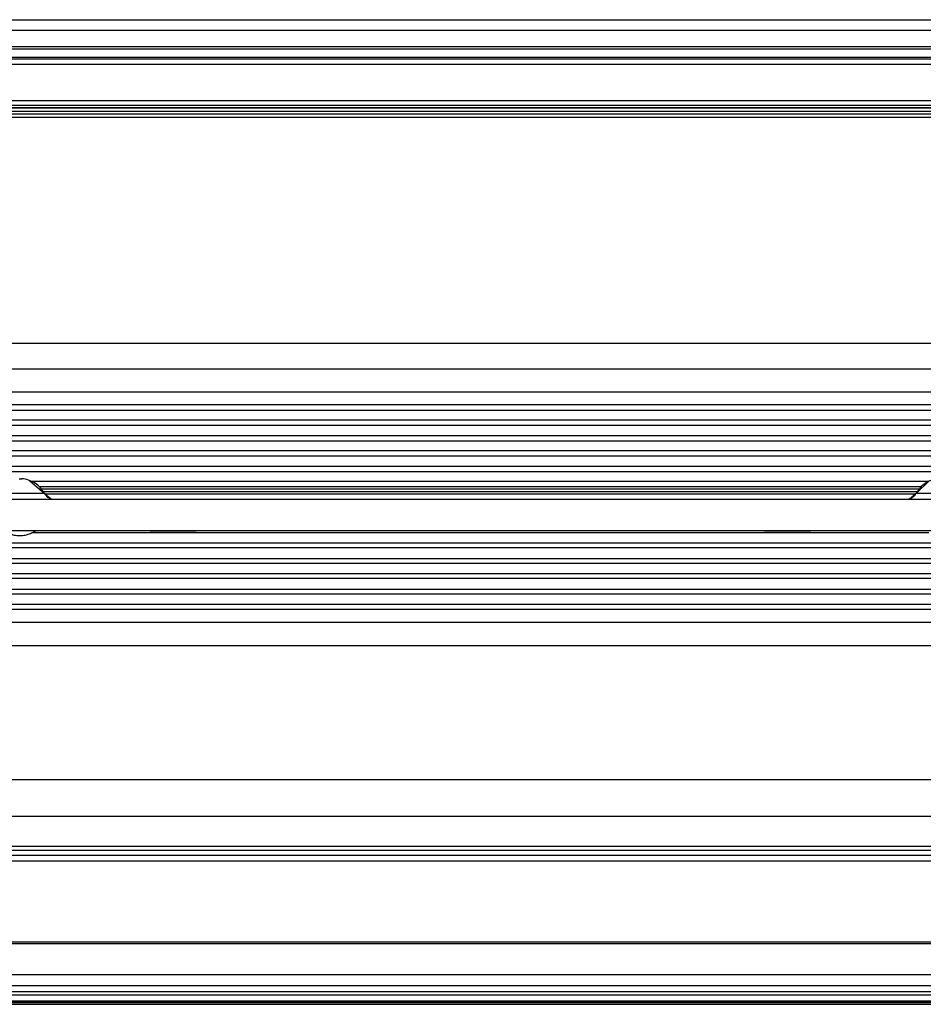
# Model space of a CAD drawing. Header units: millimetres. Extents: x -960 to 506, y 235 to 390.
# Tile 36 of 45: x 229 to 347, y 240 to 369. Entities that reach past the tile are written whole.
import ezdxf

# ---------------------------------------------------------------- set-up
doc = ezdxf.new("R2010")
doc.units = ezdxf.units.MM

# ---------------------------------------------------------------- blocks, each defined once
blk = doc.blocks.new('Gehaeuseblech-oben-S120__20', base_point=(-821.22, 264.82))
at = {"color": 1, "linetype": 'Continuous'}
for p, q in [((-128.06, 326.47), (404.52, 326.47)), ((408.8, 269.63), (19.34, 269.63)), ((408.94, 264.82), (18.86, 264.82))]:
    blk.add_line(p, q, dxfattribs=at)
blk = doc.blocks.new('Fuehrung-S120__22', base_point=(-777.14, 355.87))
at = {"color": 7, "linetype": 'Continuous'}
for p, q in [((139.56, 368.62), (364.86, 368.62)), ((-777.14, 363.73), (364.86, 363.73)), ((364.86, 355.87), (-144.59, 355.87))]:
    blk.add_line(p, q, dxfattribs=at)
at = {"color": 1, "linetype": 'Continuous'}
for p, q in [((364.86, 367.22), (-777.14, 367.22)), ((364.86, 365.07), (-777.14, 365.07)), ((364.86, 364.79), (-777.14, 364.79)), ((-777.14, 363.73), (364.86, 363.73)), ((364.86, 363.49), (-777.14, 363.49)), ((-145.1, 357.14), (364.86, 357.14)), ((-144.83, 356.72), (364.86, 356.72)), ((-144.7, 356.37), (364.86, 356.37))]:
    blk.add_line(p, q, dxfattribs=at)
blk = doc.blocks.new('Gehäuserahmen-lang__24', base_point=(-815.18, 240.37))
at = {"color": 1, "linetype": 'Continuous'}
for p, q in [((402.89, 240.58), (-815.18, 240.58)), ((355.36, 240.37), (-815.18, 240.37))]:
    blk.add_line(p, q, dxfattribs=at)
at = {"color": 7, "linetype": 'Continuous'}
blk.add_line((355.36, 240.37), (-706.68, 240.37), dxfattribs=at)
blk = doc.blocks.new('Rahmen-lang-S120__25', base_point=(-815.18, 260.47))
at = {"color": 7, "linetype": 'Continuous'}
blk.add_line((23.86, 260.97), (402.89, 260.97), dxfattribs=at)
at = {"color": 1, "linetype": 'Continuous'}
blk.add_line((23.86, 260.47), (402.89, 260.47), dxfattribs=at)
blk = doc.blocks.new('Dekorleiste-S120_1__26', base_point=(-777.14, 357.16))
at = {"color": 1, "linetype": 'Continuous'}
for p, q in [((-777.14, 362.83), (364.86, 362.83)), ((-146.25, 358.1), (364.86, 358.1)), ((-145.43, 357.5), (364.86, 357.5)), ((364.86, 357.16), (-145.11, 357.16))]:
    blk.add_line(p, q, dxfattribs=at)
at = {"color": 7, "linetype": 'Continuous'}
blk.add_line((-777.14, 362.83), (364.86, 362.83), dxfattribs=at)
blk = doc.blocks.new('Rahmendeckel-bearb__1__27', base_point=(-815.18, 240.76))
at = {"color": 7, "linetype": 'Continuous'}
for p, q in [((402.89, 259.77), (23.86, 259.77)), ((-815.18, 240.76), (402.89, 240.76))]:
    blk.add_line(p, q, dxfattribs=at)
at = {"color": 1, "linetype": 'Continuous'}
for p, q in [((23.86, 259.08), (402.36, 259.08)), ((402.36, 248.47), (23.86, 248.47)), ((402.36, 248.26), (23.86, 248.26)), ((-814.64, 244.27), (402.36, 244.27)), ((402.36, 242.8), (-814.64, 242.8)), ((402.36, 242.01), (-814.64, 242.01)), ((402.36, 241.58), (-814.64, 241.58)), ((402.36, 240.78), (-814.64, 240.78))]:
    blk.add_line(p, q, dxfattribs=at)
blk = doc.blocks.new('Gehaeuse-kpl_-S120__46', base_point=(-877.34, 235.31))
for name, p in [('Fuehrung-S120__22', (-777.14, 355.87)), ('Dekorleiste-S120_1__26', (-777.14, 357.16)), ('Gehaeuseblech-oben-S120__20', (-821.22, 264.82)), ('Rahmen-lang-S120__25', (-815.18, 260.47)), ('Rahmendeckel-bearb__1__27', (-815.18, 240.76)), ('Gehäuserahmen-lang__24', (-815.18, 240.37))]:
    blk.add_blockref(name, p)
blk = doc.blocks.new('Haltebuegel__47', base_point=(-902.62, 286.83))
at = {"color": 7, "linetype": 'Continuous'}
for p, q in [((-192.04, 323.13), (395.38, 323.13)), ((-192.22, 287.11), (395.38, 287.11))]:
    blk.add_line(p, q, dxfattribs=at)
at = {"color": 1, "linetype": 'Continuous'}
for p, q in [((-188.8, 320.13), (395.38, 320.13)), ((395.38, 318.44), (-187.44, 318.44)), ((-186.98, 317.78), (395.38, 317.78)), ((395.38, 316.48), (-186.16, 316.48)), ((-185.8, 315.82), (395.38, 315.82)), ((395.38, 314.44), (-185.11, 314.44)), ((-184.83, 313.78), (395.38, 313.78)), ((395.38, 312.48), (-184.34, 312.48)), ((-184.12, 311.82), (395.38, 311.82)), ((395.38, 310.44), (-183.74, 310.44)), ((-183.6, 309.78), (395.38, 309.78)), ((347.77, 308.48), (230.99, 308.48)), ((231.93, 307.82), (346.83, 307.82)), ((346.51, 307.48), (232.25, 307.48)), ((232.47, 307.18), (346.29, 307.18)), ((232.47, 307.18), (346.29, 307.18)), ((232.65, 306.88), (346.11, 306.88)), ((347.8, 301.78), (230.96, 301.78)), ((-184.96, 300.48), (395.38, 300.48)), ((395.38, 299.82), (-184.26, 299.82)), ((395.38, 297.78), (-184.37, 297.78)), ((-184.16, 298.44), (395.38, 298.44)), ((-184.87, 296.48), (395.38, 296.48)), ((395.38, 295.82), (-185.16, 295.82)), ((395.38, 293.78), (-186.22, 293.78)), ((-185.85, 294.44), (395.38, 294.44)), ((-187.05, 292.48), (395.38, 292.48)), ((395.38, 291.82), (-187.52, 291.82)), ((-188.9, 290.13), (395.38, 290.13)), ((-192.22, 287.11), (395.38, 287.11))]:
    blk.add_line(p, q, dxfattribs=at)
blk = doc.blocks.new('Tragblech-2__54', base_point=(-186.61, 301.4))
at = {"color": 7, "linetype": 'Continuous'}
for p, q in [((229.32, 308.84), (229.64, 308.84)), ((230.64, 308.62), (232.62, 306.92)), ((347.83, 308.56), (346.14, 306.92)), ((232.62, 306.92), (233.46, 306.21)), ((346.14, 306.92), (345.26, 306.19)), ((-185.8, 306.18), (359.65, 306.16)), ((356.59, 302.04), (-81.48, 302.04))]:
    blk.add_line(p, q, dxfattribs=at)
at = {"color": 1, "linetype": 'Continuous'}
blk.add_line((359.65, 302.06), (-185.8, 302.08), dxfattribs=at)
at = {"color": 7, "linetype": 'Continuous'}
for points, knots in [([(232.62, 306.92), (232.46, 307.18), (232.12, 307.7), (231.39, 308.29), (230.56, 308.7), (229.94, 308.79), (229.64, 308.84)], [0, 0, 0, 0, 0.922084, 1.844169, 2.766253, 3.688338, 3.688338, 3.688338, 3.688338]), ([(348.99, 308.82), (348.7, 308.77), (348.11, 308.67), (347.31, 308.25), (346.62, 307.68), (346.3, 307.17), (346.14, 306.92)], [0, 0, 0, 0, 0.890031, 1.780061, 2.670091, 3.560122, 3.560122, 3.560122, 3.560122]), ([(232.62, 306.92), (232.68, 306.83), (232.8, 306.64), (233.06, 306.42), (233.35, 306.25), (233.57, 306.19), (233.68, 306.17)], [0, 0, 0, 0, 0.334825, 0.669651, 1.004477, 1.339302, 1.339302, 1.339302, 1.339302]), ([(345.03, 306.16), (345.14, 306.18), (345.37, 306.23), (345.68, 306.4), (345.95, 306.63), (346.07, 306.82), (346.14, 306.92)], [0, 0, 0, 0, 0.347834, 0.695668, 1.043501, 1.391335, 1.391335, 1.391335, 1.391335]), ([(227.31, 302.06), (227.52, 301.94), (227.94, 301.69), (228.65, 301.48), (229.38, 301.4), (230.11, 301.48), (230.82, 301.69), (231.24, 301.94), (231.45, 302.06)], [0, 0, 0, 0, 0.730682, 1.461365, 2.192047, 2.92273, 3.653412, 4.384095, 4.384095, 4.384095, 4.384095]), ([(227.31, 302.06), (227.52, 301.94), (227.94, 301.69), (228.65, 301.48), (229.38, 301.4), (230.11, 301.48), (230.82, 301.69), (231.24, 301.94), (231.45, 302.06)], [0, 0, 0, 0, 0.730682, 1.461365, 2.192047, 2.92273, 3.653412, 4.384095, 4.384095, 4.384095, 4.384095]), ([(227.31, 302.06), (227.52, 301.94), (227.94, 301.69), (228.65, 301.48), (229.38, 301.4), (230.11, 301.48), (230.82, 301.69), (231.24, 301.94), (231.45, 302.06)], [0, 0, 0, 0, 0.730682, 1.461365, 2.192047, 2.92273, 3.653412, 4.384095, 4.384095, 4.384095, 4.384095]), ([(227.31, 302.06), (227.52, 301.94), (227.94, 301.69), (228.65, 301.48), (229.38, 301.4), (230.11, 301.48), (230.82, 301.69), (231.24, 301.94), (231.45, 302.06)], [0, 0, 0, 0, 0.730682, 1.461365, 2.192047, 2.92273, 3.653412, 4.384095, 4.384095, 4.384095, 4.384095]), ([(246.38, 302.05), (246.41, 302.05), (246.55, 302.05), (246.84, 302.05), (247.31, 302.05), (247.91, 302.05), (248.62, 302.05), (249.38, 302.05), (250.14, 302.05), (250.85, 302.05), (251.44, 302.05), (251.95, 302.05), (252.16, 302.05), (252.43, 302.05), (252.16, 302.05), (251.95, 302.05), (251.44, 302.05), (250.85, 302.05), (250.14, 302.05), (249.38, 302.05), (248.62, 302.05), (247.91, 302.05), (247.31, 302.05), (246.84, 302.05), (246.55, 302.05), (246.41, 302.05), (246.38, 302.05)], [0, 0, 0, 0, 0.102225, 0.401928, 0.878685, 1.500005, 2.223548, 3.000005, 3.776462, 4.500005, 5.121325, 5.598082, 5.897783, 6.000007, 6.102231, 6.401932, 6.878689, 7.500009, 8.223552, 9.000009, 9.776466, 10.500009, 11.12133, 11.598086, 11.897789, 12.000014, 12.000014, 12.000014, 12.000014]), ([(326.38, 302.05), (326.41, 302.05), (326.55, 302.05), (326.84, 302.05), (327.31, 302.05), (327.91, 302.05), (328.62, 302.05), (329.38, 302.05), (330.14, 302.05), (330.85, 302.05), (331.44, 302.05), (331.95, 302.05), (332.16, 302.05), (332.43, 302.05), (332.16, 302.05), (331.95, 302.05), (331.44, 302.05), (330.85, 302.05), (330.14, 302.05), (329.38, 302.05), (328.62, 302.05), (327.91, 302.05), (327.31, 302.05), (326.84, 302.05), (326.55, 302.05), (326.41, 302.05), (326.38, 302.05)], [0, 0, 0, 0, 0.102225, 0.401928, 0.878685, 1.500005, 2.223548, 3.000005, 3.776462, 4.500005, 5.121325, 5.598082, 5.897783, 6.000007, 6.102231, 6.401932, 6.878689, 7.500009, 8.223552, 9.000009, 9.776466, 10.500009, 11.12133, 11.598086, 11.897789, 12.000014, 12.000014, 12.000014, 12.000014])]:
    blk.add_open_spline(points, degree=3, knots=knots, dxfattribs=at)
at = {"color": 1, "linetype": 'Continuous'}
for points, knots in [([(232.62, 306.92), (232.58, 306.92), (232.43, 306.92), (232.1, 306.92), (231.58, 306.93), (230.92, 306.93), (230.16, 306.93), (229.34, 306.93), (228.53, 306.93), (227.77, 306.93), (227.12, 306.93), (226.63, 306.92), (226.31, 306.92), (226.17, 306.92), (226.14, 306.92)], [0, 0, 0, 0, 0.123731, 0.466473, 0.990418, 1.66572, 2.447033, 3.281887, 4.114219, 4.888137, 5.551667, 6.060254, 6.379741, 6.488677, 6.488677, 6.488677, 6.488677]), ([(352.62, 306.92), (352.58, 306.92), (352.43, 306.92), (352.1, 306.92), (351.58, 306.93), (350.92, 306.93), (350.16, 306.93), (349.34, 306.93), (348.53, 306.93), (347.77, 306.93), (347.12, 306.93), (346.63, 306.92), (346.31, 306.92), (346.17, 306.92), (346.14, 306.92)], [0, 0, 0, 0, 0.123894, 0.466864, 0.990907, 1.666248, 2.447546, 3.28234, 4.114583, 4.888397, 5.551826, 6.060329, 6.379761, 6.488679, 6.488679, 6.488679, 6.488679])]:
    blk.add_open_spline(points, degree=3, knots=knots, dxfattribs=at)
blk = doc.blocks.new('Tragblech-geschweisst__56', base_point=(-802.62, 282.59))
blk.add_blockref('Tragblech-2__54', (-186.61, 301.4))
blk = doc.blocks.new('Haltebuegel-MAN-S120__69', base_point=(-960.38, 261.68))
for name, p in [('Tragblech-geschweisst__56', (-802.62, 282.59)), ('Haltebuegel__47', (-902.62, 286.83))]:
    blk.add_blockref(name, p)
blk = doc.blocks.new('S120_1__70', base_point=(-960.38, 235.31))
for name, p in [('Haltebuegel-MAN-S120__69', (-960.38, 261.68)), ('Gehaeuse-kpl_-S120__46', (-877.34, 235.31))]:
    blk.add_blockref(name, p)
blk = doc.blocks.new('Drfsicht1', base_point=(-227, 359))
blk.add_blockref('S120_1__70', (-960.38, 235.31))

msp = doc.modelspace()

# ---------------------------------------------------------------- block references
msp.add_blockref('Drfsicht1', (-227, 359))

doc.saveas('drawing.dxf')
